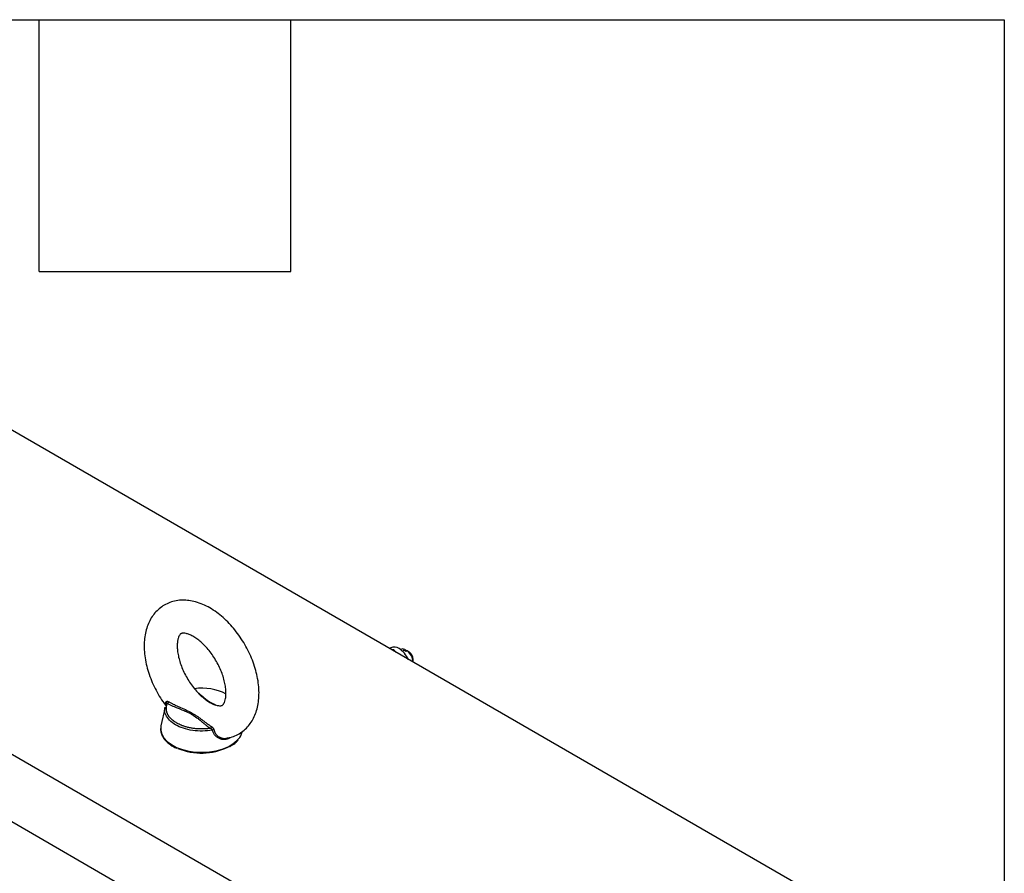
# Model space of a CAD drawing. Header units: millimetres. Extents: x 6 to 273, y 6 to 210.
# Tile 30 of 30: x 243 to 273, y 184 to 210. Entities that reach past the tile are written whole.
import ezdxf

# ---------------------------------------------------------------- set-up
doc = ezdxf.new("R2010")
doc.units = ezdxf.units.MM
doc.layers.add('TEXT', color=140, linetype='Continuous', lineweight=25)

msp = doc.modelspace()

# ---------------------------------------------------------------- linework, layer by layer
for p, q in [((267.8509, 182.7901), (239.9202, 198.9142)), ((231.4349, 194.0157), (259.3656, 177.8916)), ((230.7805, 192.3525), (256.4844, 177.5139)), ((254.4841, 190.5502), (254.4463, 190.5284)), ((254.508, 190.4928), (254.57, 190.4939)), ((254.538, 190.4754), (254.57, 190.4939)), ((254.57, 190.4939), (254.6502, 190.4107)), ((254.7962, 190.4994), (254.7841, 190.4924)), ((254.8684, 190.4771), (254.9108, 190.5016)), ((254.9108, 190.5016), (254.98, 190.4599)), ((254.9815, 190.4607), (254.9391, 190.4363)), ((255.1583, 190.1174), (255.1583, 190.1988)), ((249.0892, 188.8561), (248.9286, 188.9491)), ((247.6516, 188.7563), (247.529, 188.1931)), ((249.6011, 187.5548), (249.6101, 187.5594)), ((249.6101, 187.5594), (249.6257, 187.5675))]:
    msp.add_line(p, q)
at = {"flags": 128}
for points in [[(254.9108, 190.5016), (254.8411, 190.5131), (254.7962, 190.4994)], [(247.5255, 188.1751), (247.5219, 188.0583), (247.553, 187.9383), (247.6188, 187.823), (247.7174, 187.7158), (247.846, 187.6198), (248.0009, 187.5377), (248.1775, 187.4718), (248.3709, 187.4242), (248.5755, 187.3961), (248.7853, 187.3884), (248.9944, 187.4013), (249.1967, 187.4343), (249.3864, 187.4867), (249.5581, 187.5568), (249.7067, 187.6426), (249.8281, 187.7417), (249.8745, 187.7918)], [(247.529, 188.1931), (247.5263, 188.1797), (247.5255, 188.1751)]]:
    msp.add_lwpolyline(points, dxfattribs=at)
for centre, radius, start, end in [((254.5879, 190.3237), 0.2491, 54.07057, 114.61897), ((254.3243, 189.8848), 0.7604, 24.40822, 57.39739), ((254.7643, 190.2152), 0.2818, 51.67383, 68.33163), ((254.6899, 190.0934), 0.469, 2.90172, 51.55024), ((254.8453, 190.1828), 0.3135, 2.93524, 48.67599), ((248.7687, 187.7208), 1.6075, 62.85502, 97.98101), ((249.4801, 188.1356), 0.5232, 318.91665, 345.13451), ((248.7561, 189.2276), 1.8626, 247.4653, 295.45772)]:
    msp.add_arc(centre, radius, start, end)
for points, knots in [([(249.5091, 187.8155), (249.5509, 187.8222), (249.6561, 187.839), (249.8136, 187.9021), (249.9758, 187.9972), (250.1171, 188.1181), (250.2371, 188.2605), (250.3354, 188.4227), (250.4116, 188.604), (250.4651, 188.8035), (250.4947, 189.02), (250.4994, 189.2507), (250.4789, 189.4918), (250.4337, 189.7388), (250.3652, 189.9874), (250.2748, 190.2341), (250.1642, 190.4758), (250.0349, 190.7094), (249.8886, 190.9323), (249.727, 191.1416), (249.5515, 191.3345), (249.3639, 191.5086), (249.1655, 191.6611), (248.9578, 191.789), (248.7432, 191.8891), (248.5325, 191.9555), (248.3305, 191.9893), (248.1344, 191.9939), (247.9409, 191.9675), (247.755, 191.908), (247.5873, 191.8196), (247.4399, 191.7058), (247.3136, 191.5695), (247.209, 191.4129), (247.1263, 191.2371), (247.0661, 191.0428), (247.0294, 190.8311), (247.0173, 190.6042), (247.0305, 190.3656), (247.0686, 190.1199), (247.1305, 189.8713), (247.2147, 189.6238), (247.3195, 189.3802), (247.4439, 189.1444), (247.5667, 188.9441), (247.6535, 188.8294), (247.6873, 188.7848)], [0, 0, 0, 0, 0.0143496, 0.0361043, 0.0572778, 0.0781854, 0.0990708, 0.120263, 0.142038, 0.1645685, 0.1878664, 0.2117672, 0.236007, 0.2603208, 0.2845676, 0.3087197, 0.3327952, 0.3568346, 0.3808877, 0.4049954, 0.4292097, 0.4535854, 0.4781679, 0.502973, 0.5279472, 0.5528257, 0.5747192, 0.5958739, 0.6186854, 0.6406638, 0.6619748, 0.6829303, 0.703787, 0.7248581, 0.7464396, 0.7687406, 0.7918245, 0.8155747, 0.8397436, 0.864061, 0.8883331, 0.9125124, 0.9366067, 0.9606518, 0.9846954, 1, 1, 1, 1]), ([(249.009, 188.8973), (248.9884, 188.9096), (248.9284, 188.9457), (248.8232, 189.0236), (248.6964, 189.1375), (248.5709, 189.2725), (248.4511, 189.4254), (248.3407, 189.5925), (248.2433, 189.7692), (248.1615, 189.9505), (248.0975, 190.131), (248.0525, 190.3052), (248.0266, 190.4675), (248.0189, 190.6128), (248.027, 190.7362), (248.0472, 190.8342), (248.0741, 190.9045), (248.1015, 190.9482), (248.1243, 190.9705), (248.141, 190.9804), (248.1694, 190.9893), (248.2179, 190.9923), (248.2889, 190.9827), (248.3811, 190.9543), (248.491, 190.9023), (248.6108, 190.8268), (248.7362, 190.7279), (248.8631, 190.6067), (248.9872, 190.4655), (249.1043, 190.3075), (249.2108, 190.1367), (249.3034, 189.9579), (249.3795, 189.7762), (249.4373, 189.5972), (249.476, 189.4263), (249.4958, 189.269), (249.498, 189.1305), (249.4854, 189.0151), (249.4624, 188.926), (249.4347, 188.8648), (249.4084, 188.8289), (249.3872, 188.8114), (249.3687, 188.802), (249.3286, 188.7945), (249.2685, 188.7965), (249.1847, 188.8154), (249.094, 188.8506), (249.0325, 188.8844), (249.009, 188.8973)], [0, 0, 0, 0, 0.0111653, 0.0325452, 0.054198, 0.0761475, 0.0983366, 0.1206876, 0.143116, 0.1655284, 0.1878173, 0.2098998, 0.2317016, 0.2531722, 0.2743137, 0.2952357, 0.3162087, 0.3376972, 0.3608544, 0.3886775, 0.412469, 0.4340475, 0.4543486, 0.4758416, 0.4969698, 0.5181622, 0.5396064, 0.5613607, 0.5833965, 0.6056477, 0.6280336, 0.6504686, 0.6728499, 0.69508, 0.7170778, 0.7387748, 0.7601334, 0.7811833, 0.8020879, 0.8231503, 0.8450117, 0.8691921, 0.9002731, 0.9227124, 0.9435609, 0.9656687, 0.9868889, 1, 1, 1, 1]), ([(247.6816, 188.9017), (247.6818, 188.9033), (247.6823, 188.9066), (247.6837, 188.911), (247.6855, 188.915), (247.688, 188.9187), (247.691, 188.922), (247.6944, 188.925), (247.6986, 188.9274), (247.7081, 188.9308), (247.7206, 188.9322), (247.7359, 188.9284), (247.7466, 188.9243), (247.754, 188.9208), (247.7574, 188.9192)], [0, 0, 0, 0, 0.053133, 0.106139, 0.1594953, 0.2136604, 0.2711594, 0.3291687, 0.3858168, 0.4514583, 0.6950486, 0.7903084, 0.901509, 1, 1, 1, 1]), ([(247.7574, 188.9192), (247.757, 188.9144), (247.7559, 188.909), (247.7523, 188.8977), (247.7498, 188.8918), (247.7436, 188.8807), (247.74, 188.8756), (247.7325, 188.8671), (247.7287, 188.8638), (247.7251, 188.8613)], [0, 0, 0, 0, 0.25, 0.25, 0.5, 0.5, 0.75, 0.75, 1, 1, 1, 1]), ([(247.7574, 188.9192), (247.769, 188.9129), (247.7923, 188.9003), (247.8278, 188.882), (247.8638, 188.864), (247.9001, 188.8464), (247.9558, 188.8201), (248.0306, 188.786), (248.1589, 188.7289), (248.3155, 188.6586), (248.4327, 188.5975), (248.5137, 188.5508), (248.5674, 188.5181), (248.6424, 188.4678), (248.714, 188.4162), (248.7821, 188.3647), (248.8497, 188.3131), (248.9097, 188.2683), (248.9638, 188.23), (249.0109, 188.1979), (249.0438, 188.1774), (249.0603, 188.1671)], [0, 0, 0, 0, 0.024722, 0.049408, 0.0740679, 0.0987126, 0.1233541, 0.1863647, 0.2478708, 0.3777443, 0.4999645, 0.4999733, 0.5625539, 0.6264634, 0.6881292, 0.7521268, 0.8136443, 0.8766463, 0.9177168, 0.9588178, 1, 1, 1, 1]), ([(248.6549, 189.1861), (248.6578, 189.1839), (248.7224, 189.1354), (248.8298, 189.0375), (248.998, 188.9114), (249.1297, 188.8466), (249.189, 188.8173)], [0, 0, 0, 0, 0.0170504, 0.3803385, 0.7205867, 1, 1, 1, 1]), ([(249.0853, 188.0592), (248.9867, 188.0466), (248.7896, 188.0214), (248.4853, 188.0431), (248.2026, 188.1076), (247.9602, 188.2142), (247.7747, 188.3543), (247.666, 188.5173), (247.6274, 188.6562), (247.6538, 188.7341), (247.6608, 188.7549)], [0, 0, 0, 0, 0.1357779, 0.2715559, 0.4073338, 0.5431117, 0.6788896, 0.8146675, 0.9504454, 1, 1, 1, 1]), ([(247.6921, 188.7884), (247.6867, 188.7925), (247.6693, 188.8056), (247.6766, 188.8624), (247.6816, 188.9017)], [0, 0, 0, 0, 0.3085335, 1, 1, 1, 1]), ([(247.6816, 188.9017), (247.687, 188.8967), (247.6913, 188.8902), (247.6949, 188.8767), (247.6942, 188.8697), (247.6915, 188.8638)], [0, 0, 0, 0, 0.5, 0.5, 1, 1, 1, 1]), ([(247.7027, 188.8737), (247.7016, 188.8737), (247.6994, 188.8738), (247.6967, 188.8729), (247.6945, 188.8714), (247.693, 188.8693), (247.692, 188.8669), (247.6917, 188.8648), (247.6915, 188.8638)], [0, 0, 0, 0, 0.1930828, 0.3752809, 0.5467668, 0.707795, 0.8587175, 1, 1, 1, 1]), ([(249.0226, 188.1123), (249.0136, 188.111), (248.9957, 188.1085), (248.9687, 188.1052), (248.9416, 188.1022), (248.9103, 188.0993), (248.8647, 188.096), (248.7913, 188.0928), (248.6941, 188.0933), (248.5841, 188.1004), (248.494, 188.1119), (248.4235, 188.1242), (248.3543, 188.1385), (248.2702, 188.1604), (248.1588, 188.1978), (248.0417, 188.2499), (247.9273, 188.3194), (247.8486, 188.3852), (247.8031, 188.4347), (247.7801, 188.4637), (247.7669, 188.4821), (247.7568, 188.4976), (247.7487, 188.5109), (247.7401, 188.5261), (247.7313, 188.5432), (247.7225, 188.5624), (247.7142, 188.5836), (247.7066, 188.6068), (247.7001, 188.632), (247.6951, 188.6592), (247.6922, 188.6885), (247.6917, 188.7197), (247.6941, 188.7528), (247.7001, 188.7877), (247.7099, 188.8242), (247.7199, 188.8488), (247.7251, 188.8613)], [0, 0, 0, 0, 0.0125117, 0.0250232, 0.0375346, 0.0500458, 0.0680651, 0.0999596, 0.1499697, 0.1999793, 0.2500224, 0.2750889, 0.3000583, 0.3499586, 0.400091, 0.4749101, 0.549962, 0.6248944, 0.6624483, 0.6816401, 0.6998667, 0.7094363, 0.7204975, 0.7330501, 0.7470942, 0.7626296, 0.7796564, 0.7981745, 0.8181839, 0.8396844, 0.8626761, 0.8871589, 0.9131328, 0.9405976, 0.9695534, 1, 1, 1, 1]), ([(247.7251, 188.8613), (247.7234, 188.8628), (247.7202, 188.8658), (247.7153, 188.8691), (247.7108, 188.8716), (247.7065, 188.8732), (247.704, 188.8735), (247.7027, 188.8737)], [0, 0, 0, 0, 0.2124077, 0.41858909, 0.61855929, 0.81234685, 1, 1, 1, 1]), ([(247.7251, 188.8613), (247.7383, 188.855), (247.7648, 188.8423), (247.8052, 188.8237), (247.8461, 188.8055), (247.8989, 188.7828), (247.9777, 188.7506), (248.0692, 188.7142), (248.1578, 188.6787), (248.2263, 188.65), (248.3003, 188.6177), (248.3793, 188.58), (248.492, 188.5192), (248.5938, 188.4508), (248.6887, 188.3763), (248.7483, 188.327), (248.7956, 188.2877), (248.8297, 188.2591), (248.8633, 188.2314), (248.9056, 188.1976), (248.9578, 188.1576), (249.001, 188.1274), (249.0226, 188.1123)], [0, 0, 0, 0, 0.0279125, 0.0557911, 0.0836437, 0.1114781, 0.1624621, 0.2399302, 0.2914659, 0.337126, 0.376928, 0.4416282, 0.5029266, 0.6266504, 0.6938946, 0.7623321, 0.7951789, 0.8281882, 0.859677, 0.8900339, 0.9451319, 1, 1, 1, 1]), ([(247.5288, 188.1736), (247.5241, 188.1468), (247.5126, 188.0805), (247.531, 187.9739), (247.578, 187.8592), (247.6554, 187.751), (247.7612, 187.652), (247.8786, 187.5703), (247.9687, 187.5289), (248.0068, 187.5115)], [0, 0, 0, 0, 0.10485009, 0.25863484, 0.41216487, 0.56726947, 0.72469978, 0.88377659, 1, 1, 1, 1]), ([(249.0603, 188.1671), (249.0598, 188.1623), (249.0586, 188.157), (249.0544, 188.146), (249.0514, 188.1404), (249.0442, 188.1299), (249.04, 188.1252), (249.0313, 188.1174), (249.0268, 188.1144), (249.0226, 188.1123)], [0, 0, 0, 0, 0.25, 0.25, 0.5, 0.5, 0.75, 0.75, 1, 1, 1, 1]), ([(249.0853, 188.0592), (249.0844, 188.0608), (249.0827, 188.064), (249.0794, 188.069), (249.0754, 188.0742), (249.0707, 188.0796), (249.0654, 188.0852), (249.058, 188.0919), (249.0482, 188.0995), (249.0358, 188.1071), (249.0271, 188.1105), (249.0226, 188.1123)], [0, 0, 0, 0, 0.0685053, 0.1416897, 0.2197792, 0.3029443, 0.3913086, 0.4849555, 0.6477556, 0.8194133, 1, 1, 1, 1]), ([(249.0603, 188.1671), (249.0625, 188.1657), (249.0668, 188.1629), (249.0732, 188.158), (249.0818, 188.1505), (249.0933, 188.1385), (249.1055, 188.1224), (249.1157, 188.1058), (249.123, 188.0912), (249.129, 188.077), (249.1315, 188.0682), (249.1328, 188.0639)], [0, 0, 0, 0, 0.0721708, 0.1428019, 0.2124093, 0.360814, 0.5365929, 0.6584715, 0.779378, 0.8909334, 1, 1, 1, 1]), ([(249.1328, 188.0639), (249.1265, 188.0655), (249.1183, 188.0659), (249.1013, 188.0641), (249.0926, 188.0619), (249.0853, 188.0592)], [0, 0, 0, 0, 0.5, 0.5, 1, 1, 1, 1]), ([(249.6045, 187.8189), (249.5993, 187.8159), (249.5887, 187.8101), (249.5726, 187.8025), (249.5562, 187.7957), (249.5396, 187.7898), (249.5228, 187.7848), (249.5058, 187.7808), (249.4886, 187.7776), (249.4713, 187.7754), (249.4335, 187.7725), (249.3748, 187.7764), (249.2975, 187.8003), (249.2264, 187.8414), (249.1739, 187.8905), (249.1379, 187.9384), (249.1152, 187.978), (249.0977, 188.0185), (249.0895, 188.0454), (249.0853, 188.0592)], [0, 0, 0, 0, 0.0278874, 0.0555911, 0.0831417, 0.1105702, 0.1379084, 0.1651882, 0.1924422, 0.2197032, 0.2470038, 0.3703214, 0.4920723, 0.6168671, 0.7396566, 0.8098592, 0.8797614, 0.9381054, 1, 1, 1, 1]), ([(249.1328, 188.0639), (249.1345, 188.0575), (249.138, 188.0446), (249.1446, 188.0257), (249.1521, 188.0071), (249.1634, 187.9833), (249.1802, 187.9547), (249.2119, 187.9128), (249.2502, 187.8775), (249.2936, 187.8496), (249.3274, 187.833), (249.364, 187.8199), (249.3994, 187.8117), (249.4379, 187.8069), (249.463, 187.8075), (249.4772, 187.8079)], [0, 0, 0, 0, 0.0412041, 0.0826906, 0.1244857, 0.1666166, 0.2481415, 0.332896, 0.4990524, 0.5786096, 0.6657123, 0.7436444, 0.83271, 0.9052629, 1, 1, 1, 1]), ([(249.4772, 187.8079), (249.4935, 187.8097), (249.5184, 187.8126), (249.5505, 187.8201), (249.5653, 187.8271), (249.5723, 187.8304)], [0, 0, 0, 0, 0.50335, 0.7643443, 1, 1, 1, 1]), ([(249.6257, 187.5675), (249.6501, 187.5824), (249.7207, 187.6256), (249.8047, 187.691), (249.8493, 187.7466), (249.8648, 187.766)], [0, 0, 0, 0, 0.2554813, 0.7411975, 1, 1, 1, 1])]:
    msp.add_open_spline(points, degree=3, knots=knots)
msp.add_open_spline([(255.0522, 190.4182), (255.0288, 190.4326), (255.0052, 190.4467), (254.9815, 190.4607)], degree=3)
at = {"layer": 'TEXT'}
for p, q in [((6.35, 209.55), (273.05, 209.55)), ((243.84, 201.93), (243.84, 209.55)), ((251.46, 201.93), (251.46, 209.55)), ((273.05, 209.55), (273.05, 6.35)), ((243.84, 201.93), (251.46, 201.93))]:
    msp.add_line(p, q, dxfattribs=at)

doc.saveas('drawing.dxf')
